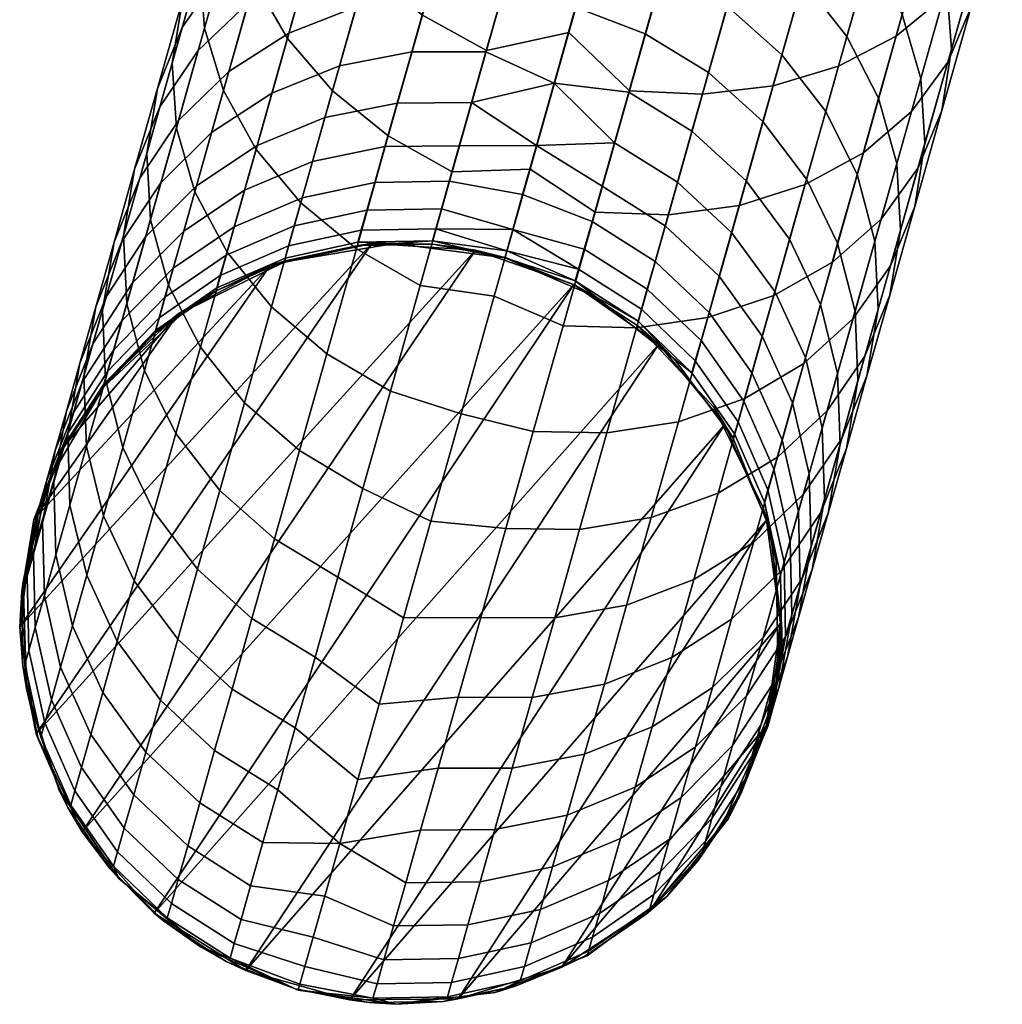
# Model space of a CAD drawing. Header units: millimetres. Extents: x -684 to 683, y -684 to 683.
# Tile 2 of 256: x -334 to -308, y -600 to -574. Entities that reach past the tile are written whole.
import ezdxf

# ---------------------------------------------------------------- set-up
doc = ezdxf.new("R2010")
doc.units = ezdxf.units.MM
doc.header["$MEASUREMENT"] = 0
doc.layers.add('Default', color=7, linetype='Continuous', true_color=0x000000)

# ---------------------------------------------------------------- blocks, each defined once
blk = doc.blocks.new('sklo zahlé 07')
at = {"layer": 'Default', "color": 9, "true_color": 0xbfbfbf}
mesh = blk.add_polyface(dxfattribs=at)
corners = [(-174.518, -67.506, -121.487), (-171.503, -66.239, -125.678), (-171.491, -68.109, -126.264), (-174.532, -69.388, -122.037), (-174.185, -65.722, -120.746), (-171.205, -64.469, -124.889), (-173.545, -64.104, -119.844), (-170.607, -62.868, -123.928), (-172.624, -62.713, -118.814), (-169.734, -61.498, -122.832), (-176.974, -66.895, -116.449), (-177.34, -68.693, -117.14), (-176.295, -65.26, -115.608), (-175.329, -63.85, -114.647), (-174.112, -62.721, -113.605), (-171.456, -61.604, -117.697), (-172.691, -61.914, -112.522), (-170.086, -60.819, -116.535), (-178.85, -66.334, -111.23), (-179.566, -67.984, -112.009), (-177.842, -64.907, -110.342), (-176.579, -63.758, -109.378), (-175.111, -62.932, -108.375), (-173.494, -62.46, -107.372), (-171.121, -61.462, -111.438), (-171.791, -62.36, -106.407), (-169.463, -61.382, -110.396), (-177.341, -63.869, -104.104), (-178.853, -64.714, -105.023), (-175.681, -63.379, -103.184), (-173.935, -63.262, -102.3), (-172.171, -63.522, -101.485), (-170.065, -62.637, -105.519), (-177.675, -64.217, -98.886), (-179.375, -64.724, -99.72), (-175.891, -64.084, -98.084), (-174.092, -64.33, -97.344), (-172.347, -64.944, -96.696), (-170.457, -64.15, -100.771), (-177.655, -64.825, -93.768), (-179.473, -64.973, -94.486), (-175.824, -65.057, -93.106), (-174.051, -65.661, -92.526), (-172.404, -66.612, -92.05), (-170.724, -65.905, -96.164), (-177.362, -65.704, -88.781), (-179.221, -65.483, -89.364), (-175.564, -66.296, -88.271), (-173.897, -67.239, -87.851), (-172.425, -68.495, -87.54), (-170.947, -67.874, -91.696), (-176.883, -66.85, -83.94), (-178.702, -66.267, -84.38), (-175.198, -67.786, -83.578), (-173.713, -69.036, -83.31), (-176.305, -68.25, -79.241), (-178.004, -67.321, -79.543), (-177.214, -68.632, -74.85), (-178.926, -67.708, -75.093)]
mesh.append_faces([[corners[k] for k in face] for face in [(0, 1, 2, 3), (4, 5, 1, 0), (6, 7, 5, 4), (8, 9, 7, 6), (10, 4, 0, 11), (12, 6, 4, 10), (13, 8, 6, 12), (14, 15, 8, 13), (16, 17, 15, 14), (18, 12, 10, 19), (20, 13, 12, 18), (21, 14, 13, 20), (22, 16, 14, 21), (23, 24, 16, 22), (25, 26, 24, 23), (27, 22, 21, 28), (29, 23, 22, 27), (30, 25, 23, 29), (31, 32, 25, 30), (33, 29, 27, 34), (35, 30, 29, 33), (36, 31, 30, 35), (37, 38, 31, 36), (39, 35, 33, 40), (41, 36, 35, 39), (42, 37, 36, 41), (43, 44, 37, 42), (45, 41, 39, 46), (47, 42, 41, 45), (48, 43, 42, 47), (49, 50, 43, 48), (51, 47, 45, 52), (53, 48, 47, 51), (54, 49, 48, 53), (55, 53, 51, 56), (57, 55, 56, 58)]], dxfattribs={"color": 9})
mesh = blk.add_polyface(dxfattribs=at)
corners = [(-166.411, -72.241, -130.705), (-162.986, -70.801, -134.609), (-161.887, -72.374, -134.206), (-165.295, -73.807, -130.323), (-164.469, -73.453, -99.747), (-162.445, -72.602, -103.623), (-162.722, -70.684, -103.331), (-164.734, -71.529, -99.479), (-166.315, -74.229, -95.768), (-166.568, -72.301, -95.525), (-161.149, -67.906, -106.965), (-164.015, -69.111, -101.963), (-160.539, -69.766, -107.071), (-166.574, -70.187, -96.769), (-168.815, -71.129, -91.404), (-168.222, -72.996, -91.478), (-169.69, -73.613, -87.347), (-170.727, -71.932, -85.892), (-170.97, -74.15, -83.144), (-161.9, -68.228, -136.823), (-159.388, -69.287, -138.325), (-169.656, -73.606, -126.624), (-169.449, -71.403, -128.175), (-165.783, -69.861, -132.61), (-164.855, -65.319, -134.207), (-161.276, -63.814, -137.905), (-160.901, -65.691, -138.326), (-164.499, -67.204, -134.609), (-168.263, -66.752, -130.324), (-167.924, -68.645, -130.706), (-168.303, -64.893, -129.704), (-164.924, -63.472, -133.554), (-171.491, -68.109, -126.264), (-171.169, -70.009, -126.624), (-171.503, -66.239, -125.678), (-164.236, -67.088, -103.332), (-162.053, -66.17, -107.072), (-163.216, -64.624, -107.388), (-165.413, -65.548, -103.625), (-167.437, -66.399, -99.748), (-166.814, -64.262, -104.1), (-168.859, -65.121, -100.184), (-166.247, -67.933, -99.48), (-170.724, -65.905, -96.164), (-170.457, -64.15, -100.771), (-172.347, -64.944, -96.696), (-169.283, -67.175, -95.769), (-168.081, -68.704, -95.525), (-170.947, -67.874, -91.696), (-172.404, -66.612, -92.05), (-169.735, -69.399, -91.478), (-161.9, -68.228, -136.823), (-165.783, -69.861, -132.61), (-169.449, -71.403, -128.175), (-164.015, -69.111, -101.963), (-161.149, -67.906, -106.965), (-166.574, -70.187, -96.769), (-168.815, -71.129, -91.404), (-171.203, -70.016, -87.348), (-170.727, -71.932, -85.892)]
mesh.append_faces([[corners[k] for k in face] for face in [(0, 1, 2, 3), (4, 5, 6, 7), (8, 4, 7, 9), (10, 11, 6, 12), (13, 14, 15, 9), (7, 11, 13, 13), (13, 9, 7, 7), (7, 6, 11, 11), (16, 15, 14, 17), (18, 16, 17, 17), (19, 20, 1, 1), (0, 21, 22, 23), (23, 19, 1, 1), (1, 0, 23, 23), (24, 25, 26, 27), (28, 24, 27, 29), (30, 31, 24, 28), (32, 28, 29, 33), (34, 30, 28, 32), (35, 36, 37, 38), (39, 38, 40, 41), (42, 35, 38, 39), (43, 41, 44, 45), (46, 39, 41, 43), (47, 42, 39, 46), (48, 46, 43, 49), (50, 47, 46, 48), (51, 52, 27, 26), (52, 53, 33, 29), (52, 29, 27, 27), (36, 35, 54, 55), (56, 42, 47, 47), (54, 35, 42, 42), (47, 50, 57, 56), (50, 58, 59, 57), (56, 54, 42, 42)]], dxfattribs={"color": 9})
mesh = blk.add_polyface(dxfattribs=at)
corners = [(-186.325, -67.811, 173.037), (-181.638, -67.988, 173.037), (-184.347, -67.614, 173.036), (-184.347, -67.657, -56.964), (-184.347, -67.643, 19.703), (-182.396, -67.828, 58.037), (-181.638, -67.988, 173.037), (-184.347, -67.614, 173.036), (-184.347, -67.628, 96.37), (-181.204, -67.323, -106.722), (-178.85, -66.334, -111.23), (-179.566, -67.984, -112.009), (-181.953, -68.988, -107.436), (-180.157, -65.88, -105.907), (-177.842, -64.907, -110.342), (-178.853, -64.714, -105.023), (-176.579, -63.758, -109.378), (-182.269, -66.768, -101.355), (-183.351, -68.226, -102.094), (-180.926, -65.586, -100.554), (-179.375, -64.724, -99.72), (-177.341, -63.869, -104.104), (-182.795, -66.371, -95.979), (-184.172, -67.568, -96.696), (-181.209, -65.495, -95.232), (-179.473, -64.973, -94.486), (-177.675, -64.217, -98.886), (-184.455, -67.069, -91.31), (-185.863, -68.278, -91.942), (-182.837, -66.179, -90.653), (-181.069, -65.644, -89.996), (-179.221, -65.483, -89.364), (-177.655, -64.825, -93.768), (-184.256, -66.775, -85.992), (-185.902, -67.677, -86.558), (-182.461, -66.228, -85.426), (-180.585, -66.057, -84.881), (-178.702, -66.267, -84.38), (-177.362, -65.704, -88.781), (-183.644, -66.725, -80.788), (-185.463, -67.282, -81.262), (-181.746, -66.544, -80.332), (-179.842, -66.745, -79.912), (-178.004, -67.321, -79.543), (-176.883, -66.85, -83.94), (-182.699, -66.944, -75.726), (-184.616, -67.133, -76.092), (-180.778, -67.138, -75.389), (-178.926, -67.708, -75.093), (-183.443, -67.256, -71.075), (-185.374, -67.451, -71.35), (-181.508, -67.445, -70.821), (-179.644, -68.01, -70.599), (-183.976, -67.48, -66.39), (-185.917, -67.679, -66.574), (-182.031, -67.664, -66.221), (-182.346, -67.795, -61.598), (-184.296, -67.613, -61.683), (-184.347, -67.657, -56.964), (-181.457, -68.084, -56.963)]
mesh.append_faces([[corners[k] for k in face] for face in [(0, 1, 2, 2), (3, 4, 5, 5), (6, 5, 7, 7), (8, 7, 5, 5), (8, 5, 4, 4), (9, 10, 11, 12), (13, 14, 10, 9), (15, 16, 14, 13), (17, 13, 9, 18), (19, 15, 13, 17), (20, 21, 15, 19), (22, 19, 17, 23), (24, 20, 19, 22), (25, 26, 20, 24), (27, 22, 23, 28), (29, 24, 22, 27), (30, 25, 24, 29), (31, 32, 25, 30), (33, 29, 27, 34), (35, 30, 29, 33), (36, 31, 30, 35), (37, 38, 31, 36), (39, 35, 33, 40), (41, 36, 35, 39), (42, 37, 36, 41), (43, 44, 37, 42), (45, 41, 39, 46), (47, 42, 41, 45), (48, 43, 42, 47), (49, 45, 46, 50), (51, 47, 45, 49), (52, 48, 47, 51), (53, 49, 50, 54), (55, 51, 49, 53), (56, 55, 53, 57), (56, 57, 58, 58), (58, 59, 56, 56)]], dxfattribs={"color": 9})
mesh = blk.add_polyface(dxfattribs=at)
corners = [(-192.593, -71.956, 173.037), (-193.852, -74.509, 173.038), (-175.447, -73.054, 173.038), (-188.225, -68.396, 173.037), (-190.665, -69.862, 173.037), (-179.131, -69.081, 173.037), (-186.325, -67.811, 173.037), (-181.638, -67.988, 173.037), (-177.015, -70.813, 173.037), (-174.544, -75.635, 173.038), (-178.814, -69.327, -56.963), (-181.457, -68.084, -56.963), (-180.52, -68.397, 58.037), (-178.791, -69.321, 58.037), (-184.347, -67.657, -56.964), (-182.396, -67.828, 58.037), (-177.276, -70.564, 58.037), (-179.131, -69.081, 173.037), (-177.015, -70.813, 173.037), (-181.638, -67.988, 173.037), (-180.021, -71.696, -113.123), (-177.377, -70.584, -117.653), (-177.086, -72.497, -117.969), (-179.744, -73.615, -113.415), (-179.961, -69.795, -112.648), (-177.34, -68.693, -117.14), (-179.566, -67.984, -112.009), (-176.974, -66.895, -116.449), (-182.457, -72.72, -108.457), (-182.192, -74.644, -108.725), (-182.377, -70.81, -108.022), (-181.953, -68.988, -107.436), (-184.679, -73.654, -103.668), (-184.426, -75.583, -103.911), (-184.58, -71.737, -103.273), (-184.131, -69.904, -102.742), (-183.351, -68.226, -102.094), (-181.204, -67.323, -106.722), (-185.286, -69.039, -97.358), (-186.094, -70.729, -97.937), (-184.172, -67.568, -96.696), (-182.269, -66.768, -101.355), (-177.923, -68.929, -70.416), (-177.214, -68.632, -74.85), (-178.926, -67.708, -75.093), (-179.644, -68.01, -70.599), (-180.159, -68.225, -66.072), (-181.508, -67.445, -70.821), (-182.031, -67.664, -66.221), (-178.43, -69.142, -65.95), (-180.468, -68.355, -61.523), (-182.346, -67.795, -61.598), (-178.736, -69.27, -61.462), (-179.051, -75.44, -113.673), (-181.753, -76.576, -108.487), (-176.093, -74.196, -118.693), (-184.193, -77.601, -103.149), (-181.457, -68.084, -56.963), (-178.814, -69.327, -56.963)]
mesh.append_faces([[corners[k] for k in face] for face in [(0, 1, 2, 2), (3, 4, 5, 5), (6, 3, 7, 7), (3, 5, 7, 7), (4, 8, 5, 5), (2, 1, 9, 9), (2, 8, 0, 0), (10, 11, 12, 13), (11, 14, 15, 15), (16, 13, 17, 18), (17, 13, 12, 12), (19, 12, 15, 15), (11, 15, 12, 12), (17, 12, 19, 19), (20, 21, 22, 23), (24, 25, 21, 20), (26, 27, 25, 24), (28, 20, 23, 29), (30, 24, 20, 28), (31, 26, 24, 30), (32, 28, 29, 33), (34, 30, 28, 32), (35, 31, 30, 34), (36, 37, 31, 35), (38, 36, 35, 39), (40, 41, 36, 38), (42, 43, 44, 45), (46, 45, 47, 48), (49, 42, 45, 46), (50, 46, 48, 51), (52, 49, 46, 50), (53, 54, 29, 23), (55, 53, 23, 22), (33, 29, 54, 56), (51, 57, 50, 50), (52, 50, 57, 58)]], dxfattribs={"color": 9})
mesh = blk.add_polyface(dxfattribs=at)
corners = [(-177.015, -70.813, 173.037), (-190.665, -69.862, 173.037), (-192.593, -71.956, 173.037), (-186.298, -67.828, 58.037), (-184.347, -67.657, -56.964), (-187.123, -68.05, -56.963), (-189.68, -69.198, -56.963), (-189.902, -69.321, 58.037), (-184.347, -67.643, 19.703), (-188.225, -68.396, 173.037), (-186.325, -67.811, 173.037), (-184.347, -67.628, 96.37), (-184.347, -67.614, 173.036), (-186.682, -74.496, -98.766), (-184.679, -73.654, -103.668), (-184.426, -75.583, -103.911), (-186.439, -76.429, -98.984), (-186.566, -72.571, -98.413), (-184.58, -71.737, -103.273), (-186.094, -70.729, -97.937), (-184.131, -69.904, -102.742), (-188.461, -75.243, -93.764), (-188.227, -77.18, -93.955), (-188.329, -73.312, -93.453), (-187.838, -71.461, -93.034), (-187.005, -69.762, -92.524), (-185.286, -69.039, -97.358), (-185.863, -68.278, -91.942), (-184.172, -67.568, -96.696), (-189.357, -72.1, -88.044), (-189.866, -73.958, -88.404), (-188.503, -70.391, -87.604), (-187.336, -68.897, -87.103), (-185.902, -67.677, -86.558), (-184.455, -67.069, -91.31), (-188.589, -69.424, -82.191), (-189.776, -70.926, -82.611), (-187.132, -68.193, -81.735), (-185.463, -67.282, -81.262), (-184.256, -66.775, -85.992), (-188.143, -68.618, -76.853), (-189.618, -69.856, -77.219), (-186.454, -67.698, -76.473), (-184.616, -67.133, -76.092), (-183.644, -66.725, -80.788), (-187.227, -68.023, -71.637), (-188.931, -68.948, -71.923), (-185.374, -67.451, -71.35), (-187.781, -68.255, -66.765), (-189.496, -69.185, -66.956), (-185.917, -67.679, -66.574), (-188.114, -68.394, -61.87), (-189.835, -69.327, -61.966), (-186.243, -67.815, -61.775), (-184.296, -67.613, -61.683), (-183.976, -67.48, -66.39), (-187.123, -68.05, -56.963), (-184.347, -67.657, -56.964), (-189.68, -69.198, -56.963)]
mesh.append_faces([[corners[k] for k in face] for face in [(0, 1, 2, 2), (3, 4, 5, 5), (5, 6, 7, 3), (8, 4, 3, 3), (3, 7, 9, 10), (11, 8, 3, 3), (12, 11, 10, 10), (10, 11, 3, 3), (13, 14, 15, 16), (17, 18, 14, 13), (19, 20, 18, 17), (21, 13, 16, 22), (23, 17, 13, 21), (24, 19, 17, 23), (25, 26, 19, 24), (27, 28, 26, 25), (29, 24, 23, 30), (31, 25, 24, 29), (32, 27, 25, 31), (33, 34, 27, 32), (35, 32, 31, 36), (37, 33, 32, 35), (38, 39, 33, 37), (40, 37, 35, 41), (42, 38, 37, 40), (43, 44, 38, 42), (45, 42, 40, 46), (47, 43, 42, 45), (48, 45, 46, 49), (50, 47, 45, 48), (51, 48, 49, 52), (53, 50, 48, 51), (54, 55, 50, 53), (54, 53, 56, 57), (53, 51, 56, 56), (58, 56, 51, 51)]], dxfattribs={"color": 9})
mesh = blk.add_polyface(dxfattribs=at)
corners = [(-175.129, -73.779, -56.962), (-176.643, -71.281, -56.963), (-176.032, -72.08, 58.037), (-175.108, -73.809, 58.038), (-175.447, -73.054, 173.038), (-177.276, -70.564, 58.037), (-178.791, -69.321, 58.037), (-178.814, -69.327, -56.963), (-177.015, -70.813, 173.037), (-170.97, -74.15, -83.144), (-170.727, -71.932, -85.892), (-172.303, -72.594, -80.256), (-174.532, -69.388, -122.037), (-171.491, -68.109, -126.264), (-171.169, -70.009, -126.624), (-174.225, -71.294, -122.375), (-177.377, -70.584, -117.653), (-177.086, -72.497, -117.969), (-177.34, -68.693, -117.14), (-174.518, -67.506, -121.487), (-171.203, -70.016, -87.348), (-169.735, -69.399, -91.478), (-170.947, -67.874, -91.696), (-172.425, -68.495, -87.54), (-172.483, -70.554, -83.144), (-173.713, -69.036, -83.31), (-174.808, -69.496, -79.016), (-175.198, -67.786, -83.578), (-176.305, -68.25, -79.241), (-173.572, -71.011, -78.878), (-175.708, -69.874, -74.67), (-177.214, -68.632, -74.85), (-174.466, -71.386, -74.558), (-176.41, -70.168, -70.28), (-177.923, -68.929, -70.416), (-175.163, -71.679, -70.197), (-176.912, -70.379, -65.859), (-178.43, -69.142, -65.95), (-175.663, -71.888, -65.803), (-177.214, -70.505, -61.416), (-178.736, -69.27, -61.462), (-175.963, -72.014, -61.388), (-169.449, -71.403, -128.175), (-172.89, -72.849, -123.532), (-176.093, -74.196, -118.693), (-178.814, -69.327, -56.963), (-176.643, -71.281, -56.963), (-170.727, -71.932, -85.892), (-172.303, -72.594, -80.256), (-173.535, -73.112, -74.521), (-174.42, -73.483, -68.71), (-175.129, -73.779, -56.962), (-174.952, -73.705, -62.849)]
mesh.append_faces([[corners[k] for k in face] for face in [(0, 1, 2, 3), (4, 3, 2, 2), (2, 1, 5, 5), (6, 5, 1, 7), (8, 2, 5, 5), (8, 4, 2, 2), (9, 10, 11, 11), (12, 13, 14, 15), (16, 12, 15, 17), (18, 19, 12, 16), (20, 21, 22, 23), (24, 20, 23, 25), (26, 25, 27, 28), (29, 24, 25, 26), (30, 26, 28, 31), (32, 29, 26, 30), (33, 30, 31, 34), (35, 32, 30, 33), (36, 33, 34, 37), (38, 35, 33, 36), (39, 36, 37, 40), (41, 38, 36, 39), (42, 43, 15, 14), (43, 44, 17, 15), (45, 46, 39, 40), (46, 41, 39, 39), (24, 47, 20, 20), (24, 48, 47, 47), (48, 24, 29, 29), (29, 32, 49, 48), (50, 35, 38, 38), (32, 35, 50, 49), (51, 52, 41, 41), (38, 52, 50, 50), (46, 51, 41, 41), (38, 41, 52, 52)]], dxfattribs={"color": 9})
mesh = blk.add_polyface(dxfattribs=at)
corners = [(-191.418, -70.564, 58.037), (-189.902, -69.321, 58.037), (-189.68, -69.198, -56.963), (-191.819, -71.012, -56.963), (-193.37, -73.347, -56.962), (-193.585, -73.809, 58.038), (-192.661, -72.08, 58.037), (-194.212, -76.021, -56.962), (-194.155, -75.685, 58.038), (-192.593, -71.956, 173.037), (-190.665, -69.862, 173.037), (-188.225, -68.396, 173.037), (-193.852, -74.509, 173.038), (-189.866, -73.958, -88.404), (-188.329, -73.312, -93.453), (-188.461, -75.243, -93.764), (-190.011, -75.895, -88.672), (-191.173, -74.507, -83.281), (-191.329, -76.448, -83.505), (-190.649, -72.642, -82.979), (-189.357, -72.1, -88.044), (-189.776, -70.926, -82.611), (-188.503, -70.391, -87.604), (-192.247, -74.958, -78.093), (-192.412, -76.903, -78.273), (-191.71, -73.088, -77.851), (-190.823, -71.365, -77.556), (-189.618, -69.856, -77.219), (-188.589, -69.424, -82.191), (-192.538, -73.435, -72.673), (-193.085, -75.309, -72.855), (-191.639, -71.708, -72.451), (-190.421, -70.193, -72.198), (-188.931, -68.948, -71.923), (-188.143, -68.618, -76.853), (-193.131, -73.684, -67.457), (-193.685, -75.561, -67.579), (-192.224, -71.953, -67.309), (-190.996, -70.434, -67.14), (-189.496, -69.185, -66.956), (-193.488, -73.833, -62.216), (-194.045, -75.711, -62.277), (-192.575, -72.1, -62.142), (-191.342, -70.578, -62.058), (-189.835, -69.327, -61.966), (-194.212, -76.021, -56.962), (-193.37, -73.347, -56.962), (-191.819, -71.012, -56.963), (-189.68, -69.198, -56.963), (-188.114, -68.394, -61.87)]
mesh.append_faces([[corners[k] for k in face] for face in [(0, 1, 2, 3), (3, 4, 5, 6), (0, 3, 6, 6), (4, 7, 8, 5), (9, 0, 6, 6), (10, 1, 0, 0), (1, 10, 11, 11), (0, 9, 10, 10), (12, 5, 8, 8), (12, 9, 6, 5), (13, 14, 15, 16), (17, 13, 16, 18), (19, 20, 13, 17), (21, 22, 20, 19), (23, 17, 18, 24), (25, 19, 17, 23), (26, 21, 19, 25), (27, 28, 21, 26), (29, 25, 23, 30), (31, 26, 25, 29), (32, 27, 26, 31), (33, 34, 27, 32), (35, 29, 30, 36), (37, 31, 29, 35), (38, 32, 31, 37), (39, 33, 32, 38), (40, 35, 36, 41), (42, 37, 35, 40), (43, 38, 37, 42), (44, 39, 38, 43), (40, 41, 45, 46), (46, 42, 40, 40), (43, 42, 47, 47), (46, 47, 42, 42), (47, 48, 44, 43), (48, 49, 44, 44)]], dxfattribs={"color": 9})
mesh = blk.add_polyface(dxfattribs=at)
corners = [(-171.563, -76.443, -122.035), (-168.523, -75.164, -126.262), (-167.194, -76.481, -125.676), (-170.209, -77.748, -121.485), (-172.712, -74.891, -122.375), (-169.656, -73.606, -126.624), (-171.49, -79.93, -116.447), (-168.7, -78.757, -120.744), (-167.096, -79.432, -119.841), (-169.846, -80.588, -115.605), (-173.03, -78.935, -117.138), (-174.409, -77.639, -117.651), (-170.676, -81.938, -110.338), (-168.162, -80.882, -114.644), (-166.504, -80.801, -113.602), (-168.972, -81.839, -109.374), (-172.401, -81.662, -111.227), (-174.081, -81.02, -112.007), (-171.245, -82.794, -105.02), (-167.355, -81.367, -108.371), (-169.585, -82.304, -104.1), (-172.991, -82.912, -105.904), (-174.755, -82.651, -106.719), (-171.619, -83.159, -99.716), (-168.073, -81.459, -103.181), (-170.068, -82.298, -98.882), (-173.319, -83.666, -100.55), (-170.489, -81.857, -93.765), (-168.725, -81.115, -98.08), (-167.643, -79.657, -97.341), (-169.375, -80.385, -93.103), (-171.865, -83.053, -94.482), (-173.452, -83.93, -95.229), (-169.457, -75.55, -87.539), (-167.979, -74.929, -91.695), (-168.222, -72.996, -91.478), (-169.69, -73.613, -87.347), (-169.588, -77.481, -87.85), (-168.095, -76.853, -92.048), (-170.08, -79.332, -88.268), (-168.567, -78.696, -92.524), (-170.912, -81.031, -88.778), (-172.054, -82.515, -89.36), (-173.462, -83.724, -89.992), (-170.745, -76.091, -83.309), (-170.97, -74.15, -83.144), (-170.889, -78.027, -83.576), (-171.398, -79.886, -83.937), (-172.253, -81.594, -84.377), (-173.419, -83.088, -84.878), (-171.84, -76.551, -79.015), (-172.058, -74.608, -78.877), (-171.995, -78.492, -79.239), (-172.52, -80.357, -79.541), (-173.392, -82.073, -79.909), (-172.739, -76.928, -74.668), (-172.952, -74.983, -74.558), (-172.904, -78.874, -74.848), (-172.303, -72.594, -80.256), (-173.535, -73.112, -74.521), (-172.89, -72.849, -123.532), (-169.449, -71.403, -128.175)]
mesh.append_faces([[corners[k] for k in face] for face in [(0, 1, 2, 3), (4, 5, 1, 0), (6, 7, 8, 9), (10, 3, 7, 6), (11, 0, 3, 10), (12, 13, 14, 15), (16, 9, 13, 12), (17, 6, 9, 16), (18, 15, 19, 20), (21, 12, 15, 18), (22, 16, 12, 21), (23, 20, 24, 25), (26, 18, 20, 23), (27, 28, 29, 30), (31, 25, 28, 27), (32, 23, 25, 31), (33, 34, 35, 36), (37, 38, 34, 33), (39, 40, 38, 37), (41, 30, 40, 39), (42, 27, 30, 41), (43, 31, 27, 42), (44, 33, 36, 45), (46, 37, 33, 44), (47, 39, 37, 46), (48, 41, 39, 47), (49, 42, 41, 48), (50, 44, 45, 51), (52, 46, 44, 50), (53, 47, 46, 52), (54, 48, 47, 53), (55, 50, 51, 56), (57, 52, 50, 55), (56, 51, 58, 59), (58, 51, 45, 45), (60, 61, 5, 4)]], dxfattribs={"color": 9})
mesh = blk.add_polyface(dxfattribs=at)
corners = [(-165.295, -73.807, -130.323), (-161.887, -72.374, -134.206), (-160.614, -73.714, -133.552), (-163.993, -75.135, -129.702), (-164.158, -78.196, -123.925), (-161.039, -76.884, -127.849), (-159.5, -77.239, -126.688), (-162.568, -78.529, -122.829), (-165.72, -77.504, -124.887), (-162.556, -76.174, -128.866), (-167.194, -76.481, -125.676), (-168.523, -75.164, -126.262), (-169.656, -73.606, -126.624), (-166.411, -72.241, -130.705), (-163.848, -79.685, -117.693), (-161.011, -78.491, -121.638), (-159.546, -78.083, -120.401), (-162.329, -79.254, -116.531), (-165.458, -79.745, -118.811), (-167.096, -79.432, -119.841), (-168.7, -78.757, -120.744), (-170.209, -77.748, -121.485), (-163.514, -79.543, -111.434), (-160.96, -78.469, -115.369), (-159.791, -77.36, -114.252), (-162.297, -78.413, -110.392), (-164.934, -80.349, -112.518), (-166.504, -80.801, -113.602), (-168.162, -80.882, -114.644), (-169.846, -80.588, -115.605), (-163.616, -77.965, -105.516), (-161.33, -77.003, -109.432), (-160.651, -75.368, -108.591), (-162.9, -76.314, -104.737), (-164.625, -79.392, -106.404), (-165.887, -80.54, -107.368), (-167.355, -81.367, -108.371), (-168.972, -81.839, -109.374), (-164.549, -75.363, -100.182), (-162.505, -74.503, -104.098), (-162.445, -72.602, -103.623), (-164.469, -73.453, -99.747), (-164.973, -77.185, -100.768), (-165.722, -78.85, -101.482), (-166.769, -80.293, -102.297), (-168.073, -81.459, -103.181), (-169.585, -82.304, -104.1), (-166.414, -76.147, -96.162), (-166.315, -74.229, -95.768), (-166.863, -77.98, -96.694), (-167.643, -79.657, -97.341), (-168.725, -81.115, -98.08), (-170.068, -82.298, -98.882), (-167.979, -74.929, -91.695), (-166.568, -72.301, -95.525), (-168.222, -72.996, -91.478), (-168.095, -76.853, -92.048), (-168.567, -78.696, -92.524), (-169.375, -80.385, -93.103)]
mesh.append_faces([[corners[k] for k in face] for face in [(0, 1, 2, 3), (4, 5, 6, 7), (8, 9, 5, 4), (10, 3, 9, 8), (11, 0, 3, 10), (12, 13, 0, 11), (14, 15, 16, 17), (18, 7, 15, 14), (19, 4, 7, 18), (20, 8, 4, 19), (21, 10, 8, 20), (22, 23, 24, 25), (26, 17, 23, 22), (27, 14, 17, 26), (28, 18, 14, 27), (29, 19, 18, 28), (30, 31, 32, 33), (34, 25, 31, 30), (35, 22, 25, 34), (36, 26, 22, 35), (37, 27, 26, 36), (38, 39, 40, 41), (42, 33, 39, 38), (43, 30, 33, 42), (44, 34, 30, 43), (45, 35, 34, 44), (46, 36, 35, 45), (47, 38, 41, 48), (49, 42, 38, 47), (50, 43, 42, 49), (51, 44, 43, 50), (52, 45, 44, 51), (53, 48, 54, 55), (56, 47, 48, 53), (57, 49, 47, 56), (58, 50, 49, 57)]], dxfattribs={"color": 9})
mesh = blk.add_polyface(dxfattribs=at)
corners = [(-175.087, -81.432, -56.961), (-174.425, -78.907, -56.961), (-174.347, -77.635, 58.038), (-174.773, -80.525, 58.039), (-174.44, -76.297, -56.962), (-174.539, -75.685, 58.038), (-174.375, -78.365, 173.038), (-174.951, -81.038, 173.039), (-174.544, -75.635, 173.038), (-175.129, -73.779, -56.962), (-175.108, -73.809, 58.038), (-175.447, -73.054, 173.038), (-175.573, -76.094, -117.968), (-172.712, -74.891, -122.375), (-171.563, -76.443, -122.035), (-174.409, -77.639, -117.651), (-175.652, -80.037, -112.646), (-173.03, -78.935, -117.138), (-171.49, -79.93, -116.447), (-174.081, -81.02, -112.007), (-177.053, -78.751, -113.121), (-178.23, -77.211, -113.414), (-178.067, -81.052, -108.02), (-176.469, -82.023, -107.434), (-179.489, -79.775, -108.456), (-173.441, -80.743, -75.091), (-172.52, -80.357, -79.541), (-171.995, -78.492, -79.239), (-172.904, -78.874, -74.848), (-174.328, -82.466, -75.386), (-173.392, -82.073, -79.909), (-173.441, -77.223, -70.279), (-172.739, -76.928, -74.668), (-172.952, -74.983, -74.558), (-173.65, -75.276, -70.196), (-173.613, -79.171, -70.414), (-174.16, -81.045, -70.596), (-175.059, -82.773, -70.819), (-173.944, -77.434, -65.858), (-174.15, -75.485, -65.802), (-174.121, -79.384, -65.948), (-174.674, -81.261, -66.07), (-174.246, -77.56, -61.415), (-174.45, -75.61, -61.388), (-174.426, -79.511, -61.46), (-174.984, -81.39, -61.521), (-174.42, -73.483, -68.71), (-174.952, -73.705, -62.849), (-175.129, -73.779, -56.962), (-173.535, -73.112, -74.521), (-174.425, -78.907, -56.961), (-175.087, -81.432, -56.961), (-174.44, -76.297, -56.962), (-176.093, -74.196, -118.693), (-172.89, -72.849, -123.532), (-179.051, -75.44, -113.673)]
mesh.append_faces([[corners[k] for k in face] for face in [(0, 1, 2, 3), (1, 4, 5, 2), (3, 2, 6, 7), (8, 6, 2, 5), (4, 9, 10, 5), (5, 10, 11, 8), (12, 13, 14, 15), (16, 17, 18, 19), (20, 15, 17, 16), (21, 12, 15, 20), (22, 16, 19, 23), (24, 20, 16, 22), (25, 26, 27, 28), (29, 30, 26, 25), (31, 32, 33, 34), (35, 28, 32, 31), (36, 25, 28, 35), (37, 29, 25, 36), (38, 31, 34, 39), (40, 35, 31, 38), (41, 36, 35, 40), (42, 38, 39, 43), (44, 40, 38, 42), (45, 41, 40, 44), (46, 47, 39, 39), (48, 43, 47, 47), (49, 46, 34, 33), (47, 43, 39, 39), (39, 34, 46, 46), (50, 44, 42, 42), (45, 44, 50, 51), (42, 43, 52, 52), (52, 50, 42, 42), (52, 43, 48, 48), (13, 12, 53, 54), (12, 21, 55, 53)]], dxfattribs={"color": 9})
mesh = blk.add_polyface(dxfattribs=at)
corners = [(-174.544, -75.635, 173.038), (-193.852, -74.509, 173.038), (-194.342, -77.312, 173.038), (-192.918, -82.764, 173.039), (-174.951, -81.038, 173.039), (-194.022, -80.141, 173.039), (-194.212, -76.021, -56.962), (-194.278, -78.824, -56.961), (-194.347, -77.635, 58.038), (-194.155, -75.685, 58.038), (-194.342, -77.312, 173.038), (-193.852, -74.509, 173.038), (-194.155, -79.586, 58.039), (-194.022, -80.141, 173.039), (-193.564, -81.535, -56.961), (-193.585, -81.462, 58.039), (-192.918, -82.764, 173.039), (-184.926, -80.025, -98.983), (-186.714, -80.777, -93.954), (-188.257, -79.309, -92.084), (-186.363, -78.513, -97.677), (-188.272, -81.431, -88.836), (-189.868, -79.986, -86.389), (-189.597, -81.988, -83.642), (-191.194, -80.543, -80.608), (-190.685, -82.445, -78.383), (-191.535, -82.801, -73.073), (-192.228, -80.977, -74.757), (-190.011, -75.895, -88.672), (-188.461, -75.243, -93.764), (-188.227, -77.18, -93.955), (-189.785, -77.835, -88.837), (-191.329, -76.448, -83.505), (-191.11, -78.391, -83.643), (-192.412, -76.903, -78.273), (-192.199, -78.848, -78.384), (-193.257, -77.257, -72.99), (-193.048, -79.205, -73.074), (-193.085, -75.309, -72.855), (-192.247, -74.958, -78.093), (-193.862, -77.511, -67.669), (-193.656, -79.46, -67.724), (-193.685, -75.561, -67.579), (-194.225, -77.663, -62.322), (-194.022, -79.612, -62.349), (-194.045, -75.711, -62.277), (-186.363, -78.513, -97.677), (-188.257, -79.309, -92.084), (-186.439, -76.429, -98.984), (-189.868, -79.986, -86.389), (-191.194, -80.543, -80.608), (-192.228, -80.977, -74.757), (-192.97, -81.288, -68.854), (-193.415, -81.474, -62.916), (-193.564, -81.535, -56.961), (-194.212, -76.021, -56.962), (-194.278, -78.824, -56.961)]
mesh.append_faces([[corners[k] for k in face] for face in [(0, 1, 2, 2), (3, 4, 5, 5), (6, 7, 8, 9), (10, 9, 8, 8), (11, 9, 10, 10), (8, 12, 13, 10), (12, 8, 7, 7), (7, 14, 15, 12), (12, 15, 13, 13), (16, 13, 15, 15), (17, 18, 19, 20), (18, 21, 22, 19), (22, 21, 23, 23), (24, 22, 23, 25), (25, 26, 27, 24), (28, 29, 30, 31), (32, 28, 31, 33), (34, 32, 33, 35), (36, 34, 35, 37), (38, 39, 34, 36), (40, 36, 37, 41), (42, 38, 36, 40), (43, 40, 41, 44), (45, 42, 40, 43), (46, 47, 30, 48), (49, 50, 35, 33), (51, 52, 41, 37), (52, 53, 44, 41), (50, 51, 37, 35), (47, 49, 31, 30), (54, 44, 53, 53), (33, 31, 49, 49), (55, 45, 43, 43), (43, 56, 55, 55), (56, 43, 44, 44), (56, 44, 54, 54)]], dxfattribs={"color": 9})
mesh = blk.add_polyface(dxfattribs=at)
corners = [(-194.342, -77.312, 173.038), (-194.022, -80.141, 173.039), (-174.375, -78.365, 173.038), (-174.544, -75.635, 173.038), (-191.12, -84.97, 173.04), (-178.116, -85.436, 173.04), (-176.23, -83.455, 173.039), (-174.951, -81.038, 173.039), (-192.918, -82.764, 173.039), (-179.164, -86.188, 58.04), (-180.468, -86.875, -56.96), (-178.215, -85.557, -56.96), (-180.679, -78.24, -108.725), (-178.23, -77.211, -113.414), (-177.053, -78.751, -113.121), (-179.489, -79.775, -108.456), (-180.27, -81.978, -103.271), (-178.067, -81.052, -108.02), (-176.469, -82.023, -107.434), (-178.647, -82.939, -102.739), (-181.711, -80.709, -103.667), (-182.913, -79.179, -103.91), (-180.61, -83.764, -97.935), (-176.902, -83.554, -102.091), (-178.837, -84.367, -97.355), (-182.256, -82.813, -98.411), (-183.714, -81.551, -98.765), (-184.926, -80.025, -98.983), (-180.555, -85.089, -92.521), (-177.006, -84.599, -96.693), (-178.697, -85.31, -91.938), (-182.353, -84.497, -93.031), (-184.02, -83.554, -93.451), (-185.492, -82.298, -93.762), (-186.714, -80.777, -93.954), (-180.17, -85.929, -87.099), (-176.848, -85.149, -91.306), (-178.295, -85.757, -86.555), (-182.053, -85.719, -87.601), (-183.872, -85.135, -88.041), (-185.557, -84.2, -88.402), (-187.043, -82.949, -88.671), (-179.525, -86.274, -81.732), (-176.499, -85.21, -85.989), (-177.706, -85.717, -81.258), (-181.423, -86.455, -82.188), (-183.327, -86.254, -82.608), (-185.164, -85.678, -82.976), (-186.864, -84.749, -83.279), (-187.938, -85.2, -78.091), (-186.226, -86.123, -77.849), (-179.471, -86.458, -71.633), (-178.697, -86.133, -76.469), (-177.008, -85.214, -76.089), (-177.767, -85.532, -71.347), (-180.025, -86.69, -66.762), (-178.31, -85.759, -66.571), (-184.193, -77.601, -103.149), (-181.753, -76.576, -108.487), (-186.363, -78.513, -97.677), (-179.051, -75.44, -113.673), (-184.193, -77.601, -103.149), (-186.363, -78.513, -97.677), (-186.439, -76.429, -98.984), (-184.426, -75.583, -103.911)]
mesh.append_faces([[corners[k] for k in face] for face in [(0, 1, 2, 2), (0, 2, 3, 3), (4, 5, 6, 6), (6, 7, 8, 8), (1, 7, 2, 2), (9, 10, 11, 11), (12, 13, 14, 15), (16, 17, 18, 19), (20, 15, 17, 16), (21, 12, 15, 20), (22, 19, 23, 24), (25, 16, 19, 22), (26, 20, 16, 25), (27, 21, 20, 26), (28, 24, 29, 30), (31, 22, 24, 28), (32, 25, 22, 31), (33, 26, 25, 32), (34, 27, 26, 33), (35, 30, 36, 37), (38, 28, 30, 35), (39, 31, 28, 38), (40, 32, 31, 39), (41, 33, 32, 40), (42, 37, 43, 44), (45, 35, 37, 42), (46, 38, 35, 45), (47, 39, 38, 46), (48, 40, 39, 47), (49, 48, 47, 50), (51, 52, 53, 54), (55, 51, 54, 56), (12, 21, 57, 58), (21, 27, 59, 57), (13, 12, 58, 60), (61, 62, 63, 64)]], dxfattribs={"color": 9})
mesh = blk.add_polyface(dxfattribs=at)
corners = [(-176.914, -84.325, 58.04), (-179.164, -86.188, 58.04), (-178.215, -85.557, -56.96), (-176.379, -83.701, -56.96), (-176.017, -83.168, 58.039), (-175.087, -81.432, -56.961), (-174.773, -80.525, 58.039), (-176.23, -83.455, 173.039), (-178.116, -85.436, 173.04), (-174.951, -81.038, 173.039), (-176.469, -82.023, -107.434), (-174.081, -81.02, -112.007), (-172.401, -81.662, -111.227), (-174.755, -82.651, -106.719), (-175.103, -83.799, -101.352), (-172.991, -82.912, -105.904), (-171.245, -82.794, -105.02), (-173.319, -83.666, -100.55), (-176.902, -83.554, -102.091), (-178.647, -82.939, -102.739), (-175.188, -84.452, -95.975), (-171.619, -83.159, -99.716), (-173.452, -83.93, -95.229), (-177.006, -84.599, -96.693), (-178.837, -84.367, -97.355), (-175.08, -84.614, -90.649), (-171.865, -83.053, -94.482), (-173.462, -83.724, -89.992), (-176.848, -85.149, -91.306), (-178.697, -85.31, -91.938), (-174.853, -84.309, -85.423), (-172.054, -82.515, -89.36), (-173.419, -83.088, -84.878), (-176.499, -85.21, -85.989), (-178.295, -85.757, -86.555), (-174.58, -83.575, -80.329), (-172.253, -81.594, -84.377), (-173.392, -82.073, -79.909), (-176.036, -84.806, -80.784), (-177.706, -85.717, -81.258), (-175.533, -83.976, -75.723), (-174.328, -82.466, -75.386), (-177.008, -85.214, -76.089), (-178.697, -86.133, -76.469), (-176.277, -84.288, -71.072), (-175.059, -82.773, -70.819), (-177.767, -85.532, -71.347), (-175.582, -82.992, -66.218), (-174.16, -81.045, -70.596), (-174.674, -81.261, -66.07), (-176.809, -84.511, -66.387), (-178.31, -85.759, -66.571), (-175.896, -83.123, -61.595), (-174.984, -81.39, -61.521), (-177.13, -84.645, -61.679), (-178.636, -85.896, -61.771), (-175.087, -81.432, -56.961), (-176.379, -83.701, -56.96), (-178.215, -85.557, -56.96)]
mesh.append_faces([[corners[k] for k in face] for face in [(0, 1, 2, 3), (4, 0, 3, 3), (3, 5, 6, 4), (1, 0, 7, 8), (7, 0, 4, 4), (9, 7, 4, 6), (10, 11, 12, 13), (14, 15, 16, 17), (18, 13, 15, 14), (19, 10, 13, 18), (20, 17, 21, 22), (23, 14, 17, 20), (24, 18, 14, 23), (25, 22, 26, 27), (28, 20, 22, 25), (29, 23, 20, 28), (30, 27, 31, 32), (33, 25, 27, 30), (34, 28, 25, 33), (35, 32, 36, 37), (38, 30, 32, 35), (39, 33, 30, 38), (40, 35, 37, 41), (42, 38, 35, 40), (43, 39, 38, 42), (44, 40, 41, 45), (46, 42, 40, 44), (47, 45, 48, 49), (50, 44, 45, 47), (51, 46, 44, 50), (52, 47, 49, 53), (54, 50, 47, 52), (55, 51, 50, 54), (52, 53, 56, 57), (57, 54, 52, 52), (57, 58, 55, 54)]], dxfattribs={"color": 9})
mesh = blk.add_polyface(dxfattribs=at)
corners = [(-176.23, -83.455, 173.039), (-192.918, -82.764, 173.039), (-191.12, -84.97, 173.04), (-188.773, -86.581, 173.04), (-178.116, -85.436, 173.04), (-193.564, -81.535, -56.961), (-192.246, -83.789, -56.96), (-192.661, -83.191, 58.039), (-193.585, -81.462, 58.039), (-190.39, -85.624, -56.96), (-189.902, -85.95, 58.04), (-191.418, -84.706, 58.04), (-192.918, -82.764, 173.039), (-191.12, -84.97, 173.04), (-188.173, -86.874, 58.04), (-188.122, -86.917, -56.96), (-185.597, -87.579, -56.96), (-186.298, -87.443, 58.04), (-188.773, -86.581, 173.04), (-186.067, -87.465, 173.04), (-188.272, -81.431, -88.836), (-186.714, -80.777, -93.954), (-185.492, -82.298, -93.762), (-187.043, -82.949, -88.671), (-188.361, -83.503, -83.503), (-185.557, -84.2, -88.402), (-186.864, -84.749, -83.279), (-189.597, -81.988, -83.642), (-189.444, -83.958, -78.272), (-187.938, -85.2, -78.091), (-190.685, -82.445, -78.383), (-188.775, -85.551, -72.853), (-186.226, -86.123, -77.849), (-187.054, -86.471, -72.671), (-190.288, -84.312, -72.989), (-191.535, -82.801, -73.073), (-189.375, -85.802, -67.577), (-187.647, -86.719, -67.455), (-190.893, -84.566, -67.668), (-192.143, -83.056, -67.724), (-188.003, -86.868, -62.214), (-185.774, -87.281, -67.306), (-186.126, -87.427, -62.139), (-189.736, -85.953, -62.275), (-191.257, -84.718, -62.32), (-192.508, -83.209, -62.349), (-185.597, -87.579, -56.96), (-188.122, -86.917, -56.96), (-190.39, -85.624, -56.96), (-192.246, -83.789, -56.96), (-193.415, -81.474, -62.916), (-192.97, -81.288, -68.854), (-192.228, -80.977, -74.757), (-193.564, -81.535, -56.961)]
mesh.append_faces([[corners[k] for k in face] for face in [(0, 1, 2, 2), (3, 4, 2, 2), (5, 6, 7, 8), (6, 9, 10, 11), (12, 8, 7, 7), (6, 11, 7, 7), (7, 11, 13, 12), (14, 10, 9, 15), (15, 16, 17, 14), (13, 11, 10, 10), (10, 14, 18, 18), (19, 18, 14, 17), (18, 13, 10, 10), (20, 21, 22, 23), (24, 23, 25, 26), (27, 20, 23, 24), (28, 24, 26, 29), (30, 27, 24, 28), (31, 29, 32, 33), (34, 28, 29, 31), (35, 30, 28, 34), (36, 31, 33, 37), (38, 34, 31, 36), (39, 35, 34, 38), (40, 37, 41, 42), (43, 36, 37, 40), (44, 38, 36, 43), (45, 39, 38, 44), (46, 47, 40, 42), (43, 40, 47, 48), (48, 49, 44, 43), (49, 45, 44, 44), (39, 45, 50, 51), (35, 39, 51, 52), (45, 53, 50, 50), (53, 45, 49, 49)]], dxfattribs={"color": 9})
mesh = blk.add_polyface(dxfattribs=at)
corners = [(-186.067, -87.465, 173.04), (-180.468, -86.831, 173.04), (-188.773, -86.581, 173.04), (-183.222, -87.55, 173.04), (-178.116, -85.436, 173.04), (-185.597, -87.579, -56.96), (-182.986, -87.564, -56.96), (-182.368, -87.438, 58.04), (-184.347, -87.635, 58.04), (-180.468, -86.875, -56.96), (-180.468, -86.86, 19.707), (-183.222, -87.55, 173.04), (-180.468, -86.845, 96.373), (-180.468, -86.831, 173.04), (-186.067, -87.465, 173.04), (-186.298, -87.443, 58.04), (-180.468, -86.845, 96.373), (-180.468, -86.86, 19.707), (-179.164, -86.188, 58.04), (-180.468, -86.875, -56.96), (-178.116, -85.436, 173.04), (-180.468, -86.831, 173.04), (-180.536, -86.698, -76.85), (-179.525, -86.274, -81.732), (-177.706, -85.717, -81.258), (-178.697, -86.133, -76.469), (-182.452, -86.887, -77.215), (-181.423, -86.455, -82.188), (-184.373, -86.693, -77.553), (-183.327, -86.254, -82.608), (-186.226, -86.123, -77.849), (-185.164, -85.678, -82.976), (-181.324, -87.029, -71.919), (-179.471, -86.458, -71.633), (-183.255, -87.224, -72.194), (-185.19, -87.036, -72.448), (-187.054, -86.471, -72.671), (-181.889, -87.265, -66.953), (-180.025, -86.69, -66.762), (-183.83, -87.465, -67.137), (-185.774, -87.281, -67.306), (-187.647, -86.719, -67.455), (-180.357, -86.829, -61.867), (-178.31, -85.759, -66.571), (-178.636, -85.896, -61.771), (-182.228, -87.407, -61.962), (-184.176, -87.609, -62.054), (-186.126, -87.427, -62.139), (-178.215, -85.557, -56.96), (-180.468, -86.875, -56.96), (-182.986, -87.564, -56.96), (-185.597, -87.579, -56.96)]
mesh.append_faces([[corners[k] for k in face] for face in [(0, 1, 2, 2), (3, 1, 0, 0), (1, 4, 2, 2), (5, 6, 7, 8), (9, 10, 6, 6), (6, 10, 7, 7), (7, 11, 8, 8), (10, 12, 7, 7), (12, 13, 7, 7), (11, 14, 15, 8), (7, 13, 11, 11), (8, 15, 5, 5), (16, 17, 18, 18), (19, 18, 17, 17), (18, 20, 21, 21), (18, 21, 16, 16), (22, 23, 24, 25), (26, 27, 23, 22), (28, 29, 27, 26), (30, 31, 29, 28), (32, 22, 25, 33), (34, 26, 22, 32), (35, 28, 26, 34), (36, 30, 28, 35), (37, 32, 33, 38), (39, 34, 32, 37), (40, 35, 34, 39), (41, 36, 35, 40), (42, 38, 43, 44), (45, 37, 38, 42), (46, 39, 37, 45), (47, 40, 39, 46), (42, 44, 48, 49), (45, 42, 49, 50), (47, 46, 51, 51), (50, 51, 46, 45)]], dxfattribs={"color": 9})

msp = doc.modelspace()

# ---------------------------------------------------------------- block references
at = {"layer": 'Default', "rotation": 51.42857142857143}
msp.add_blockref('sklo zahlé 07', (-269.798, -397.668), dxfattribs=at)

doc.saveas('drawing.dxf')
